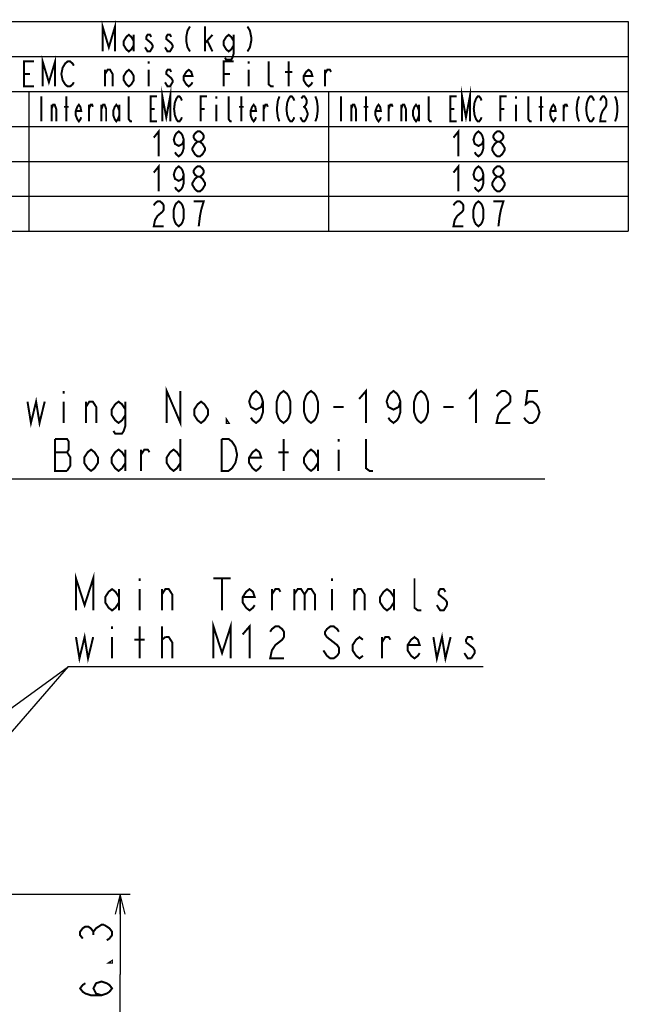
# Model space of a CAD drawing. Extents: x 33 to 410, y 33 to 287.
# Tile 90 of 90: x 349 to 410, y 189 to 287. Entities that reach past the tile are written whole.
import ezdxf

# ---------------------------------------------------------------- set-up
doc = ezdxf.new("R2010")
doc.units = 0
doc.header["$LTSCALE"] = 23.1
doc.layers.get('0').update_dxf_attribs({"linetype": 'CONTINUOUS'})
doc.layers.add('ALL_DIM', color=7, linetype='CONTINUOUS')
doc.layers.add('ALL_NOTE', color=7, linetype='CONTINUOUS')
doc.dimstyles.get("Standard").update_dxf_attribs({"dimtxt": 2.5, "dimasz": 2.5, "dimexe": 1.25, "dimexo": 0.625, "dimtad": 1, "dimcen": 2.5, "dimazin": 3, "dimtfac": 1, "dimtmove": 0, "dimatfit": 3})

# ---------------------------------------------------------------- blocks, each defined once
blk = doc.blocks.new('_OPEN')
at = {"color": 0, "linetype": 'BYBLOCK'}
for p, q in [((0, 0), (-1, 0.25)), ((-1, -0.25), (0, 0)), ((-1, 0), (0, 0))]:
    blk.add_line(p, q, dxfattribs=at)
blk = doc.blocks.new('*D30')
at = {"layer": 'ALL_DIM', "color": 2, "linetype": 'CONTINUOUS'}
for p, q in [((298.956, 199.627), (360.125, 199.627)), ((359.125, 199.627), (359.125, 191.586)), ((359.125, 183.545), (359.125, 191.586)), ((301.002, 183.545), (360.125, 183.545))]:
    blk.add_line(p, q, dxfattribs=at)
at = {"layer": 'ALL_DIM', "color": 2, "linetype": 'CONTINUOUS', "xscale": 2, "yscale": 2, "zscale": 2}
for p, rotation in [((359.125, 199.627), 90), ((359.125, 183.545), 270)]:
    blk.add_blockref('_OPEN', p, dxfattribs=dict(at, rotation=rotation))

msp = doc.modelspace()

# ---------------------------------------------------------------- linework, layer by layer
at = {"color": 2, "linetype": 'CONTINUOUS'}
for p, q in [((170, 287), (410, 287)), ((410, 287), (410, 266)), ((320, 283.5), (410, 283.5)), ((320, 280), (410, 280)), ((350, 280), (350, 266)), ((380, 280), (380, 266)), ((170, 276.5), (410, 276.5)), ((170, 273), (410, 273)), ((170, 269.5), (410, 269.5)), ((170, 266), (410, 266))]:
    msp.add_line(p, q, dxfattribs=at)
at = {"color": 2, "linetype": 'CONTINUOUS', "const_width": 0.2}
for points in [[(362.5, 275.375), (363, 276), (363, 273.5)], [(365.5, 275.167), (365.375, 274.75), (365, 274.542), (364.625, 274.75), (364.5, 275.167), (364.625, 275.583), (364.75, 275.792), (365, 276), (365.25, 275.792), (365.375, 275.583), (365.5, 275.167), (365.5, 274.333), (365.375, 273.917), (365.25, 273.708), (365, 273.5), (364.75, 273.708), (364.625, 273.917)], [(366.875, 274.958), (366.625, 275.167), (366.5, 275.375), (366.5, 275.583), (366.625, 275.792), (366.875, 276), (367.125, 276), (367.375, 275.792), (367.5, 275.583), (367.5, 275.375), (367.375, 275.167), (367.125, 274.958)], [(392.5, 275.375), (393, 276), (393, 273.5)], [(395.5, 275.167), (395.375, 274.75), (395, 274.542), (394.625, 274.75), (394.5, 275.167), (394.625, 275.583), (394.75, 275.792), (395, 276), (395.25, 275.792), (395.375, 275.583), (395.5, 275.167), (395.5, 274.333), (395.375, 273.917), (395.25, 273.708), (395, 273.5), (394.75, 273.708), (394.625, 273.917)], [(396.875, 274.958), (396.625, 275.167), (396.5, 275.375), (396.5, 275.583), (396.625, 275.792), (396.875, 276), (397.125, 276), (397.375, 275.792), (397.5, 275.583), (397.5, 275.375), (397.375, 275.167), (397.125, 274.958)], [(366.875, 273.5), (366.625, 273.708), (366.5, 273.917), (366.375, 274.125), (366.375, 274.333), (366.5, 274.542), (366.625, 274.75), (366.875, 274.958), (367.125, 274.958), (367.375, 274.75), (367.5, 274.542), (367.625, 274.333), (367.625, 274.125), (367.5, 273.917), (367.375, 273.708), (367.125, 273.5), (366.875, 273.5)], [(396.875, 273.5), (396.625, 273.708), (396.5, 273.917), (396.375, 274.125), (396.375, 274.333), (396.5, 274.542), (396.625, 274.75), (396.875, 274.958), (397.125, 274.958), (397.375, 274.75), (397.5, 274.542), (397.625, 274.333), (397.625, 274.125), (397.5, 273.917), (397.375, 273.708), (397.125, 273.5), (396.875, 273.5)], [(362.5, 271.875), (363, 272.5), (363, 270)], [(365.5, 271.667), (365.375, 271.25), (365, 271.042), (364.625, 271.25), (364.5, 271.667), (364.625, 272.083), (364.75, 272.292), (365, 272.5), (365.25, 272.292), (365.375, 272.083), (365.5, 271.667), (365.5, 270.833), (365.375, 270.417), (365.25, 270.208), (365, 270), (364.75, 270.208), (364.625, 270.417)], [(366.875, 271.458), (366.625, 271.667), (366.5, 271.875), (366.5, 272.083), (366.625, 272.292), (366.875, 272.5), (367.125, 272.5), (367.375, 272.292), (367.5, 272.083), (367.5, 271.875), (367.375, 271.667), (367.125, 271.458)], [(392.5, 271.875), (393, 272.5), (393, 270)], [(395.5, 271.667), (395.375, 271.25), (395, 271.042), (394.625, 271.25), (394.5, 271.667), (394.625, 272.083), (394.75, 272.292), (395, 272.5), (395.25, 272.292), (395.375, 272.083), (395.5, 271.667), (395.5, 270.833), (395.375, 270.417), (395.25, 270.208), (395, 270), (394.75, 270.208), (394.625, 270.417)], [(396.875, 271.458), (396.625, 271.667), (396.5, 271.875), (396.5, 272.083), (396.625, 272.292), (396.875, 272.5), (397.125, 272.5), (397.375, 272.292), (397.5, 272.083), (397.5, 271.875), (397.375, 271.667), (397.125, 271.458)], [(366.875, 270), (366.625, 270.208), (366.5, 270.417), (366.375, 270.625), (366.375, 270.833), (366.5, 271.042), (366.625, 271.25), (366.875, 271.458), (367.125, 271.458), (367.375, 271.25), (367.5, 271.042), (367.625, 270.833), (367.625, 270.625), (367.5, 270.417), (367.375, 270.208), (367.125, 270), (366.875, 270)], [(396.875, 270), (396.625, 270.208), (396.5, 270.417), (396.375, 270.625), (396.375, 270.833), (396.5, 271.042), (396.625, 271.25), (396.875, 271.458), (397.125, 271.458), (397.375, 271.25), (397.5, 271.042), (397.625, 270.833), (397.625, 270.625), (397.5, 270.417), (397.375, 270.208), (397.125, 270), (396.875, 270)], [(362.5, 268.583), (362.625, 268.792), (362.875, 269), (363.125, 269), (363.375, 268.792), (363.5, 268.583), (363.5, 268.167), (363.375, 267.958), (363.125, 267.75), (362.875, 267.542), (362.625, 267.125), (362.5, 266.5), (363.5, 266.5)], [(365, 266.5), (364.75, 266.708), (364.625, 266.917), (364.5, 267.333), (364.5, 268.167), (364.625, 268.583), (364.75, 268.792), (365, 269), (365.25, 268.792), (365.375, 268.583), (365.5, 268.167), (365.5, 267.333), (365.375, 266.917), (365.25, 266.708), (365, 266.5)], [(367, 266.5), (367.125, 267.542), (367.25, 268.167), (367.375, 268.583), (367.5, 269), (366.5, 269)], [(392.5, 268.583), (392.625, 268.792), (392.875, 269), (393.125, 269), (393.375, 268.792), (393.5, 268.583), (393.5, 268.167), (393.375, 267.958), (393.125, 267.75), (392.875, 267.542), (392.625, 267.125), (392.5, 266.5), (393.5, 266.5)], [(395, 266.5), (394.75, 266.708), (394.625, 266.917), (394.5, 267.333), (394.5, 268.167), (394.625, 268.583), (394.75, 268.792), (395, 269), (395.25, 268.792), (395.375, 268.583), (395.5, 268.167), (395.5, 267.333), (395.375, 266.917), (395.25, 266.708), (395, 266.5)], [(397, 266.5), (397.125, 267.542), (397.25, 268.167), (397.375, 268.583), (397.5, 269), (396.5, 269)]]:
    msp.add_lwpolyline(points, dxfattribs=at)
at = {"layer": 'ALL_DIM', "color": 2, "linetype": 'CONTINUOUS', "const_width": 0.2}
for points in [[(355.392, 195.198), (355.125, 195.542), (355.125, 195.886), (355.392, 196.23), (355.658, 196.402), (355.925, 196.402), (356.192, 196.23), (356.458, 195.886), (356.725, 196.23), (356.992, 196.402), (357.258, 196.574), (357.525, 196.574)], [(357.525, 196.574), (358.058, 196.23), (358.325, 195.886), (358.325, 195.542), (358.058, 195.198), (357.792, 195.026)], [(356.458, 195.542), (356.458, 195.886)], [(358.325, 192.962), (358.325, 192.79), (358.058, 192.79), (358.325, 192.962)], [(357.258, 189.522), (356.725, 189.694), (356.458, 190.21), (356.725, 190.726), (357.258, 190.898), (357.792, 190.726), (358.058, 190.554), (358.325, 190.21), (358.058, 189.866), (357.792, 189.694), (357.258, 189.522), (356.192, 189.522), (355.658, 189.694), (355.392, 189.866), (355.125, 190.21), (355.392, 190.554), (355.658, 190.726)]]:
    msp.add_lwpolyline(points, dxfattribs=at)
at = {"layer": 'ALL_NOTE', "color": 2, "linetype": 'CONTINUOUS'}
for p, q in [((316.32, 241.215), (401.632, 241.215)), ((321.207, 184.517), (353.948, 222.444)), ((323.5, 200.192), (353.948, 222.444)), ((353.948, 222.444), (354.198, 222.444)), ((353.948, 222.444), (354.198, 222.444)), ((354.198, 222.444), (395.478, 222.444)), ((354.198, 222.444), (395.478, 222.444))]:
    msp.add_line(p, q, dxfattribs=at)
at = {"layer": 'ALL_NOTE', "color": 2, "linetype": 'CONTINUOUS', "const_width": 0.2}
for points in [[(357.375, 284), (357.375, 286.5), (358, 284.417), (358.625, 286.5), (358.625, 284)], [(366.125, 286.5), (365.875, 286.083), (365.75, 285.458), (365.75, 285.042), (365.875, 284.417), (366.125, 284)], [(367.625, 284), (367.625, 286.5)], [(371.875, 286.5), (372.125, 286.083), (372.25, 285.458), (372.25, 285.042), (372.125, 284.417), (371.875, 284)], [(360.5, 284.625), (360.25, 284.208), (360, 284), (359.75, 284.208), (359.5, 284.625), (359.5, 285.042), (359.75, 285.458), (360, 285.667), (360.25, 285.458), (360.5, 285.042)], [(360.5, 285.667), (360.5, 284)], [(362.25, 285.458), (362.125, 285.667), (361.875, 285.667), (361.75, 285.458), (361.75, 285.25), (362, 285.042), (362.25, 284.833), (362.375, 284.625), (362.375, 284.417), (362.25, 284.208), (362.125, 284), (361.875, 284), (361.75, 284.208), (361.625, 284.417)], [(364.25, 285.458), (364.125, 285.667), (363.875, 285.667), (363.75, 285.458), (363.75, 285.25), (364, 285.042), (364.25, 284.833), (364.375, 284.625), (364.375, 284.417), (364.25, 284.208), (364.125, 284), (363.875, 284), (363.75, 284.208), (363.625, 284.417)], [(367.625, 284.833), (368.375, 285.667)], [(367.875, 285.042), (368.375, 284)], [(370.5, 284.625), (370.25, 284.208), (370, 284), (369.75, 284.208), (369.5, 284.625), (369.5, 285.042), (369.75, 285.458), (370, 285.667), (370.25, 285.458), (370.5, 285.042)], [(370.5, 285.667), (370.5, 283.792), (370.375, 283.375), (370.25, 283.167), (369.75, 283.167), (369.625, 283.375)], [(350.5, 280.5), (349.5, 280.5), (349.5, 283), (350.5, 283)], [(351.375, 280.5), (351.375, 283), (352, 280.917), (352.625, 283), (352.625, 280.5)], [(354.5, 280.917), (354.375, 280.708), (354.125, 280.5), (353.875, 280.5), (353.625, 280.708), (353.5, 280.917), (353.375, 281.125), (353.25, 281.75), (353.375, 282.375), (353.5, 282.583), (353.625, 282.792), (353.875, 283), (354.125, 283), (354.375, 282.792), (354.5, 282.583)], [(362, 283), (362, 282.792)], [(369.5, 280.5), (369.5, 283), (370.5, 283)], [(372, 283), (372, 282.792)], [(374.5, 280.5), (374.25, 280.5), (374, 280.708), (374, 283)], [(376, 280.5), (376, 283)], [(357.625, 280.5), (357.625, 282.167)], [(357.625, 281.75), (357.875, 282.167), (358.125, 282.167), (358.375, 281.75), (358.375, 280.5)], [(360.5, 281.125), (360.25, 280.708), (360, 280.5), (359.75, 280.708), (359.5, 281.125), (359.5, 281.542), (359.75, 281.958), (360, 282.167), (360.25, 281.958), (360.5, 281.542), (360.5, 281.125)], [(362, 282.167), (362, 280.5)], [(364.25, 281.958), (364.125, 282.167), (363.875, 282.167), (363.75, 281.958), (363.75, 281.75), (364, 281.542), (364.25, 281.333), (364.375, 281.125), (364.375, 280.917), (364.25, 280.708), (364.125, 280.5), (363.875, 280.5), (363.75, 280.708), (363.625, 280.917)], [(366.375, 280.917), (366.25, 280.708), (366, 280.5), (365.75, 280.708), (365.5, 281.125), (365.5, 281.542), (365.75, 281.958), (366, 282.167), (366.25, 281.958), (366.375, 281.542), (365.5, 281.542)], [(372, 282.167), (372, 280.5)], [(375.625, 281.958), (376.375, 281.958)], [(378.375, 280.917), (378.25, 280.708), (378, 280.5), (377.75, 280.708), (377.5, 281.125), (377.5, 281.542), (377.75, 281.958), (378, 282.167), (378.25, 281.958), (378.375, 281.542), (377.5, 281.542)], [(379.625, 280.5), (379.625, 282.167)], [(379.625, 281.75), (379.875, 282.167), (380.125, 282.167), (380.25, 281.958)], [(349.5, 281.75), (350.125, 281.75)], [(369.5, 281.75), (370.125, 281.75)], [(363.359, 277), (363.359, 279.5), (363.75, 277.417), (364.141, 279.5), (364.141, 277)], [(393.359, 277), (393.359, 279.5), (393.75, 277.417), (394.141, 279.5), (394.141, 277)], [(351.25, 279.5), (351.25, 277)], [(353.75, 277), (353.75, 279.5)], [(360.312, 277), (360.156, 277), (360, 277.208), (360, 279.5)], [(362.813, 277), (362.188, 277), (362.188, 279.5), (362.813, 279.5)], [(365.313, 277.417), (365.234, 277.208), (365.078, 277), (364.922, 277), (364.766, 277.208), (364.688, 277.417), (364.609, 277.625), (364.531, 278.25), (364.609, 278.875), (364.688, 279.083), (364.766, 279.292), (364.922, 279.5), (365.078, 279.5), (365.234, 279.292), (365.313, 279.083)], [(367.188, 277), (367.188, 279.5), (367.812, 279.5)], [(368.75, 279.5), (368.75, 279.292)], [(370.312, 277), (370.156, 277), (370, 277.208), (370, 279.5)], [(371.25, 277), (371.25, 279.5)], [(375.078, 279.5), (374.922, 279.083), (374.844, 278.458), (374.844, 278.042), (374.922, 277.417), (375.078, 277)], [(376.563, 277.417), (376.484, 277.208), (376.328, 277), (376.172, 277), (376.016, 277.208), (375.938, 277.417), (375.859, 277.625), (375.781, 278.25), (375.859, 278.875), (375.938, 279.083), (376.016, 279.292), (376.172, 279.5), (376.328, 279.5), (376.484, 279.292), (376.563, 279.083)], [(377.266, 279.292), (377.422, 279.5), (377.578, 279.5), (377.734, 279.292), (377.813, 279.083), (377.813, 278.875), (377.734, 278.667), (377.578, 278.458), (377.734, 278.25), (377.813, 278.042), (377.891, 277.833), (377.891, 277.625), (377.813, 277.417), (377.734, 277.208), (377.578, 277), (377.422, 277), (377.266, 277.208), (377.188, 277.417)], [(378.672, 279.5), (378.828, 279.083), (378.906, 278.458), (378.906, 278.042), (378.828, 277.417), (378.672, 277)], [(381.25, 279.5), (381.25, 277)], [(383.75, 277), (383.75, 279.5)], [(390.313, 277), (390.156, 277), (390, 277.208), (390, 279.5)], [(392.813, 277), (392.188, 277), (392.188, 279.5), (392.813, 279.5)], [(395.312, 277.417), (395.234, 277.208), (395.078, 277), (394.922, 277), (394.766, 277.208), (394.687, 277.417), (394.609, 277.625), (394.531, 278.25), (394.609, 278.875), (394.687, 279.083), (394.766, 279.292), (394.922, 279.5), (395.078, 279.5), (395.234, 279.292), (395.312, 279.083)], [(397.187, 277), (397.187, 279.5), (397.812, 279.5)], [(398.75, 279.5), (398.75, 279.292)], [(400.312, 277), (400.156, 277), (400, 277.208), (400, 279.5)], [(401.25, 277), (401.25, 279.5)], [(405.078, 279.5), (404.922, 279.083), (404.844, 278.458), (404.844, 278.042), (404.922, 277.417), (405.078, 277)], [(406.563, 277.417), (406.484, 277.208), (406.328, 277), (406.172, 277), (406.016, 277.208), (405.938, 277.417), (405.859, 277.625), (405.781, 278.25), (405.859, 278.875), (405.938, 279.083), (406.016, 279.292), (406.172, 279.5), (406.328, 279.5), (406.484, 279.292), (406.563, 279.083)], [(407.187, 279.083), (407.266, 279.292), (407.422, 279.5), (407.578, 279.5), (407.734, 279.292), (407.812, 279.083), (407.812, 278.667), (407.734, 278.458), (407.578, 278.25), (407.422, 278.042), (407.266, 277.625), (407.187, 277), (407.812, 277)], [(408.672, 279.5), (408.828, 279.083), (408.906, 278.458), (408.906, 278.042), (408.828, 277.417), (408.672, 277)], [(352.266, 277), (352.266, 278.667)], [(352.266, 278.25), (352.422, 278.667), (352.578, 278.667), (352.734, 278.25), (352.734, 277)], [(353.516, 278.458), (353.984, 278.458)], [(355.234, 277.417), (355.156, 277.208), (355, 277), (354.844, 277.208), (354.687, 277.625), (354.687, 278.042), (354.844, 278.458), (355, 278.667), (355.156, 278.458), (355.234, 278.042), (354.687, 278.042)], [(356.016, 277), (356.016, 278.667)], [(356.016, 278.25), (356.172, 278.667), (356.328, 278.667), (356.406, 278.458)], [(357.266, 277), (357.266, 278.667)], [(357.266, 278.25), (357.422, 278.667), (357.578, 278.667), (357.734, 278.25), (357.734, 277)], [(359.062, 277.625), (358.906, 277.208), (358.75, 277), (358.594, 277.208), (358.437, 277.625), (358.437, 278.042), (358.594, 278.458), (358.75, 278.667), (358.906, 278.458), (359.062, 278.042)], [(359.062, 278.667), (359.062, 277)], [(362.188, 278.25), (362.578, 278.25)], [(367.188, 278.25), (367.578, 278.25)], [(368.75, 278.667), (368.75, 277)], [(371.016, 278.458), (371.484, 278.458)], [(372.734, 277.417), (372.656, 277.208), (372.5, 277), (372.344, 277.208), (372.187, 277.625), (372.187, 278.042), (372.344, 278.458), (372.5, 278.667), (372.656, 278.458), (372.734, 278.042), (372.187, 278.042)], [(373.516, 277), (373.516, 278.667)], [(373.516, 278.25), (373.672, 278.667), (373.828, 278.667), (373.906, 278.458)], [(377.422, 278.458), (377.578, 278.458)], [(382.266, 277), (382.266, 278.667)], [(382.266, 278.25), (382.422, 278.667), (382.578, 278.667), (382.734, 278.25), (382.734, 277)], [(383.516, 278.458), (383.984, 278.458)], [(385.234, 277.417), (385.156, 277.208), (385, 277), (384.844, 277.208), (384.687, 277.625), (384.687, 278.042), (384.844, 278.458), (385, 278.667), (385.156, 278.458), (385.234, 278.042), (384.687, 278.042)], [(386.016, 277), (386.016, 278.667)], [(386.016, 278.25), (386.172, 278.667), (386.328, 278.667), (386.406, 278.458)], [(387.266, 277), (387.266, 278.667)], [(387.266, 278.25), (387.422, 278.667), (387.578, 278.667), (387.734, 278.25), (387.734, 277)], [(389.063, 277.625), (388.906, 277.208), (388.75, 277), (388.594, 277.208), (388.438, 277.625), (388.438, 278.042), (388.594, 278.458), (388.75, 278.667), (388.906, 278.458), (389.063, 278.042)], [(389.063, 278.667), (389.063, 277)], [(392.188, 278.25), (392.578, 278.25)], [(397.187, 278.25), (397.578, 278.25)], [(398.75, 278.667), (398.75, 277)], [(401.016, 278.458), (401.484, 278.458)], [(402.734, 277.417), (402.656, 277.208), (402.5, 277), (402.344, 277.208), (402.188, 277.625), (402.188, 278.042), (402.344, 278.458), (402.5, 278.667), (402.656, 278.458), (402.734, 278.042), (402.188, 278.042)], [(403.516, 277), (403.516, 278.667)], [(403.516, 278.25), (403.672, 278.667), (403.828, 278.667), (403.906, 278.458)], [(363.792, 246.815), (363.792, 250.014), (365.168, 246.815), (365.168, 250.014)], [(349.86, 248.948), (350.204, 246.815), (350.72, 248.948), (351.064, 246.815), (351.58, 248.948)], [(353.472, 250.014), (353.472, 249.748)], [(373.424, 248.948), (373.252, 248.414), (372.736, 248.148), (372.22, 248.414), (372.048, 248.948), (372.22, 249.481), (372.392, 249.748), (372.736, 250.014), (373.08, 249.748), (373.252, 249.481), (373.424, 248.948), (373.424, 247.881), (373.252, 247.348), (373.08, 247.081), (372.736, 246.815), (372.392, 247.081), (372.22, 247.348)], [(375.488, 246.815), (375.144, 247.081), (374.972, 247.348), (374.8, 247.881), (374.8, 248.948), (374.972, 249.481), (375.144, 249.748), (375.488, 250.014), (375.832, 249.748), (376.004, 249.481), (376.176, 248.948), (376.176, 247.881), (376.004, 247.348), (375.832, 247.081), (375.488, 246.815)], [(378.24, 246.815), (377.896, 247.081), (377.724, 247.348), (377.552, 247.881), (377.552, 248.948), (377.724, 249.481), (377.896, 249.748), (378.24, 250.014), (378.584, 249.748), (378.756, 249.481), (378.928, 248.948), (378.928, 247.881), (378.756, 247.348), (378.584, 247.081), (378.24, 246.815)], [(383.056, 249.215), (383.744, 250.014), (383.744, 246.815)], [(387.184, 248.948), (387.012, 248.414), (386.496, 248.148), (385.98, 248.414), (385.808, 248.948), (385.98, 249.481), (386.152, 249.748), (386.496, 250.014), (386.84, 249.748), (387.012, 249.481), (387.184, 248.948), (387.184, 247.881), (387.012, 247.348), (386.84, 247.081), (386.496, 246.815), (386.152, 247.081), (385.98, 247.348)], [(389.248, 246.815), (388.904, 247.081), (388.732, 247.348), (388.56, 247.881), (388.56, 248.948), (388.732, 249.481), (388.904, 249.748), (389.248, 250.014), (389.592, 249.748), (389.764, 249.481), (389.936, 248.948), (389.936, 247.881), (389.764, 247.348), (389.592, 247.081), (389.248, 246.815)], [(394.064, 249.215), (394.752, 250.014), (394.752, 246.815)], [(396.816, 249.481), (396.988, 249.748), (397.332, 250.014), (397.676, 250.014), (398.02, 249.748), (398.192, 249.481), (398.192, 248.948), (398.02, 248.681), (397.676, 248.414), (397.332, 248.148), (396.988, 247.615), (396.816, 246.815), (398.192, 246.815)], [(400.944, 250.014), (399.912, 250.014), (399.74, 248.681), (400.084, 248.948), (400.428, 248.948), (400.772, 248.681), (400.944, 248.414), (401.116, 247.881), (400.944, 247.348), (400.772, 247.081), (400.428, 246.815), (400.084, 246.815), (399.74, 247.081), (399.568, 247.348)], [(353.472, 248.948), (353.472, 246.815)], [(355.708, 248.414), (356.052, 248.948), (356.396, 248.948), (356.74, 248.414), (356.74, 246.815)], [(355.708, 246.815), (355.708, 248.948)], [(359.664, 247.615), (359.32, 247.081), (358.976, 246.815), (358.632, 247.081), (358.288, 247.615), (358.288, 248.148), (358.632, 248.681), (358.976, 248.948), (359.32, 248.681), (359.664, 248.148)], [(359.664, 248.948), (359.664, 246.548), (359.492, 246.014), (359.32, 245.748), (358.632, 245.748), (358.46, 246.014)], [(367.92, 247.615), (367.576, 247.081), (367.232, 246.815), (366.888, 247.081), (366.544, 247.615), (366.544, 248.148), (366.888, 248.681), (367.232, 248.948), (367.576, 248.681), (367.92, 248.148), (367.92, 247.615)], [(380.476, 248.414), (381.508, 248.414)], [(391.484, 248.414), (392.516, 248.414)], [(369.984, 246.815), (369.812, 246.815), (369.812, 247.081), (369.984, 246.815)], [(353.816, 242.014), (354.16, 242.548), (354.16, 243.348), (353.988, 243.615), (353.816, 243.881), (353.988, 244.148), (353.988, 244.948), (353.816, 245.215), (352.612, 245.215)], [(352.612, 245.215), (352.612, 242.014), (353.816, 242.014)], [(365.168, 245.215), (365.168, 242.014)], [(370.672, 242.815), (370.328, 242.281), (369.984, 242.014), (369.296, 242.014), (369.296, 245.215)], [(369.296, 245.215), (369.984, 245.215), (370.328, 244.948), (370.5, 244.681), (370.672, 244.415), (370.844, 243.615), (370.672, 242.815)], [(375.488, 242.014), (375.488, 245.215)], [(380.992, 245.215), (380.992, 244.948)], [(384.432, 242.014), (384.088, 242.014), (383.744, 242.281), (383.744, 245.215)], [(352.612, 243.881), (353.816, 243.881)], [(356.912, 242.815), (356.568, 242.281), (356.224, 242.014), (355.88, 242.281), (355.536, 242.815), (355.536, 243.348), (355.88, 243.881), (356.224, 244.148), (356.568, 243.881), (356.912, 243.348), (356.912, 242.815)], [(359.664, 242.815), (359.32, 242.281), (358.976, 242.014), (358.632, 242.281), (358.288, 242.815), (358.288, 243.348), (358.632, 243.881), (358.976, 244.148), (359.32, 243.881), (359.664, 243.348)], [(359.664, 244.148), (359.664, 242.014)], [(361.212, 243.615), (361.556, 244.148), (361.9, 244.148), (362.072, 243.881)], [(361.212, 242.014), (361.212, 244.148)], [(365.168, 242.815), (364.824, 242.281), (364.48, 242.014), (364.136, 242.281), (363.792, 242.815), (363.792, 243.348), (364.136, 243.881), (364.48, 244.148), (364.824, 243.881), (365.168, 243.348)], [(373.252, 242.548), (373.08, 242.281), (372.736, 242.014), (372.392, 242.281), (372.048, 242.815), (372.048, 243.348), (372.392, 243.881), (372.736, 244.148), (373.08, 243.881), (373.252, 243.348), (372.048, 243.348)], [(374.972, 243.881), (376.004, 243.881)], [(378.928, 242.815), (378.584, 242.281), (378.24, 242.014), (377.896, 242.281), (377.552, 242.815), (377.552, 243.348), (377.896, 243.881), (378.24, 244.148), (378.584, 243.881), (378.928, 243.348)], [(378.928, 244.148), (378.928, 242.014)], [(380.992, 244.148), (380.992, 242.014)], [(354.714, 228.044), (354.714, 231.244), (355.574, 228.578), (356.434, 231.244), (356.434, 228.044)], [(361.078, 231.244), (361.078, 230.978)], [(368.474, 231.244), (370.194, 231.244)], [(369.334, 231.244), (369.334, 228.044)], [(380.342, 231.244), (380.342, 230.978)], [(389.286, 228.044), (388.942, 228.044), (388.598, 228.311), (388.598, 231.244)], [(359.014, 228.844), (358.67, 228.311), (358.326, 228.044), (357.982, 228.311), (357.638, 228.844), (357.638, 229.378), (357.982, 229.911), (358.326, 230.178), (358.67, 229.911), (359.014, 229.378)], [(359.014, 230.178), (359.014, 228.044)], [(361.078, 230.178), (361.078, 228.044)], [(363.314, 229.644), (363.658, 230.178), (364.002, 230.178), (364.346, 229.644), (364.346, 228.044)], [(363.314, 228.044), (363.314, 230.178)], [(372.602, 228.578), (372.43, 228.311), (372.086, 228.044), (371.742, 228.311), (371.398, 228.844), (371.398, 229.378), (371.742, 229.911), (372.086, 230.178), (372.43, 229.911), (372.602, 229.378), (371.398, 229.378)], [(374.322, 229.644), (374.666, 230.178), (375.01, 230.178), (375.182, 229.911)], [(374.322, 228.044), (374.322, 230.178)], [(376.558, 229.644), (376.902, 230.178), (377.246, 230.178), (377.59, 229.644), (377.59, 228.044)], [(376.558, 230.178), (376.558, 228.044)], [(377.59, 229.644), (377.934, 230.178), (378.278, 230.178), (378.622, 229.644), (378.622, 228.044)], [(380.342, 230.178), (380.342, 228.044)], [(382.578, 229.644), (382.922, 230.178), (383.266, 230.178), (383.61, 229.644), (383.61, 228.044)], [(382.578, 228.044), (382.578, 230.178)], [(386.534, 228.844), (386.19, 228.311), (385.846, 228.044), (385.502, 228.311), (385.158, 228.844), (385.158, 229.378), (385.502, 229.911), (385.846, 230.178), (386.19, 229.911), (386.534, 229.378)], [(386.534, 230.178), (386.534, 228.044)], [(391.694, 229.911), (391.522, 230.178), (391.178, 230.178), (391.006, 229.911), (391.006, 229.644), (391.694, 229.111)], [(391.866, 228.578), (391.522, 228.044), (391.178, 228.044), (391.006, 228.311), (390.834, 228.578)], [(391.694, 229.111), (391.866, 228.844), (391.866, 228.578)], [(368.474, 223.244), (368.474, 226.444), (369.334, 223.778), (370.194, 226.444), (370.194, 223.244)], [(371.398, 225.644), (372.086, 226.444), (372.086, 223.244)], [(354.714, 225.378), (355.058, 223.244), (355.574, 225.378), (355.918, 223.244), (356.434, 225.378)], [(358.326, 226.444), (358.326, 226.178)], [(361.078, 223.244), (361.078, 226.444)], [(363.314, 223.244), (363.314, 226.444)], [(374.15, 225.911), (374.322, 226.178), (374.666, 226.444), (375.01, 226.444), (375.354, 226.178), (375.526, 225.911), (375.526, 225.378), (375.354, 225.111), (375.01, 224.844), (374.666, 224.578), (374.322, 224.044), (374.15, 223.244), (375.526, 223.244)], [(381.03, 225.911), (380.858, 226.178), (380.514, 226.444), (380.17, 226.444), (379.826, 226.178), (379.654, 225.911), (379.654, 225.644), (379.826, 225.378), (380.17, 225.111), (380.514, 224.844), (380.858, 224.578), (381.03, 224.311), (381.03, 223.778), (380.858, 223.511), (380.514, 223.244), (380.17, 223.244), (379.826, 223.511), (379.654, 223.778), (379.482, 224.044)], [(390.49, 225.378), (390.834, 223.244), (391.35, 225.378), (391.694, 223.244), (392.21, 225.378)], [(358.326, 225.378), (358.326, 223.244)], [(360.562, 225.111), (361.594, 225.111)], [(363.314, 225.111), (363.658, 225.378)], [(363.658, 225.378), (364.002, 225.378), (364.346, 224.844), (364.346, 223.244)], [(383.438, 223.511), (383.094, 223.244), (382.75, 223.511), (382.406, 224.044), (382.406, 224.578), (382.75, 225.111), (383.094, 225.378), (383.438, 225.111)], [(385.33, 223.244), (385.33, 225.378)], [(385.33, 224.844), (385.674, 225.378), (386.018, 225.378), (386.19, 225.111)], [(389.114, 223.778), (388.942, 223.511), (388.598, 223.244), (388.254, 223.511), (387.91, 224.044), (387.91, 224.578), (388.254, 225.111), (388.598, 225.378), (388.942, 225.111), (389.114, 224.578), (387.91, 224.578)], [(394.446, 225.111), (394.274, 225.378), (393.93, 225.378), (393.758, 225.111), (393.758, 224.844)], [(393.758, 224.844), (394.446, 224.311), (394.618, 224.044), (394.618, 223.778), (394.274, 223.244)], [(394.274, 223.244), (393.93, 223.244), (393.758, 223.511), (393.586, 223.778)]]:
    msp.add_lwpolyline(points, dxfattribs=at)

# ---------------------------------------------------------------- dimensions: what is measured, and where the dimension line sits
at = {"layer": 'ALL_DIM', "color": 2, "linetype": 'CONTINUOUS'}
dim = msp.add_linear_dim(base=(359.125, 199.627), p1=(300.002, 183.545), p2=(297.956, 199.627), angle=90, dimstyle='Standard', dxfattribs=at)
dim.commit()
dim.dimension.update_dxf_attribs({"geometry": '*D30', "text_midpoint": (359.125, 186.082), "dimtype": 128})

doc.saveas('drawing.dxf')
